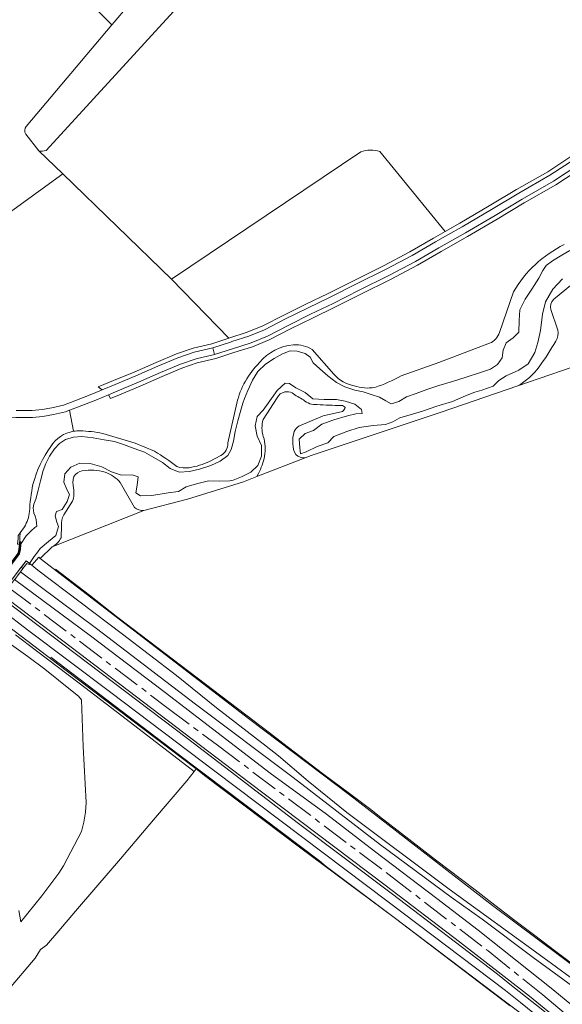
# Model space of a CAD drawing. Header units: metres. Extents: x 201541 to 204988, y 387833 to 394342.
# Tile 38 of 214: x 203297 to 203492, y 389340 to 389694. Entities that reach past the tile are written whole.
import ezdxf

# ---------------------------------------------------------------- set-up
doc = ezdxf.new("R2010")
doc.units = ezdxf.units.M
doc.linetypes.add('AM-AS', pattern=[16, 10, -2, 2, -2])
for name, color, linetype, lineweight in [('B-WE-AM-AS_SPOOR-G', 10, 'AM-AS', 18), ('B-WE-GK-KADEMUUR-GV', 150, 'Continuous', 35), ('B-WE-GR-BOS_GEMENGD-GV', 40, 'Continuous', 13), ('B-WE-GR-BOS_LOOF-GV', 40, 'Continuous', 13), ('B-WE-GR-BOUWLAND-GV', 80, 'Continuous', 13), ('B-WE-GR-GRAS-GV', 60, 'Continuous', 13), ('B-WE-GR-GROENVOORZIENING-GV', 80, 'Continuous', 18), ('B-WE-GR-HOUTWAL-GV', 40, 'Continuous', 13), ('B-WE-GW-TALUD_KRUIN-G', 90, 'Continuous', 18), ('B-WE-IE-TERREINAFSCHEIDING_KUNSTMATIG_HEKWERK-G', 20, 'IE-TERREINAFSCHEIDING-KUNSTMATIG', 18), ('B-WE-IE-TERREINAFSCHEIDING_KUNSTMATIG_MUUR-G', 90, 'IE-TERREINAFSCHEIDING-KUNSTMATIG-DICHT', 18), ('B-WE-IE-TERREINAFSCHEIDING_KUNSTMATIG_MUUR-GV', 90, 'Continuous', 18), ('B-WE-OG-TERREIN_CULTUURSCHEIDING-GV', 7, 'Continuous', 18), ('B-WE-OG-WATER-GV', 130, 'Continuous', 18), ('B-WE-OG-WATER_SLOOT-GV', 120, 'Continuous', 18), ('B-WE-OG-WEG-GV', 7, 'Continuous', 18), ('B-WE-VH-ONVERHARD-GV', 252, 'Continuous', 18), ('B-WE-VH-VERHARDING_FUNDERING_ZAND-GV', 7, 'Continuous', 18), ('B-WE-VH-VERHARDING_GESLOTEN-GV', 252, 'Continuous', 18), ('B-WE-VH-VERHARDING_HALFVERHARDING-GV', 252, 'Continuous', 18)]:
    doc.layers.add(name, color=color, linetype=linetype, lineweight=lineweight)
doc.linetypes.add('IE-TERREINAFSCHEIDING-KUNSTMATIG', pattern='A,4,[82,NLCS.SHX,S=0.75,R=90,X=0,Y=0],4,-2', length=10)
doc.linetypes.add('IE-TERREINAFSCHEIDING-KUNSTMATIG-DICHT', pattern='A,8,-1,[82,NLCS.SHX,S=0.75,R=90,X=0,Y=0],-1', length=10)

msp = doc.modelspace()

# ---------------------------------------------------------------- linework, layer by layer
at = {"layer": 'B-WE-AM-AS_SPOOR-G'}
msp.add_lwpolyline([(203292.973, 389489.619), (203349.834, 389446.512), (203368.013, 389432.924), (203429.738, 389386.249), (203465.281, 389358.929), (203484.947, 389343.153), (203502.53, 389328.457), (203518.823, 389314.339), (203538.728, 389296.281), (203556.585, 389279.322), (203562.548, 389273.535), (203578.898, 389257.386), (203596.978, 389239.222)], dxfattribs=at)
at = {"layer": 'B-WE-GK-KADEMUUR-GV'}
msp.add_lwpolyline([(203283.389, 389484.873), (203284.574, 389485.542), (203284.674, 389485.691), (203296.715, 389501.71), (203297.143, 389503.142), (203297.275, 389505.047), (203297.337, 389505.936), (203297.295, 389505.951), (203297.207, 389505.969), (203296.988, 389505.96), (203296.938, 389505.238), (203296.907, 389504.298), (203296.808, 389503.242), (203296.398, 389501.87), (203284.394, 389485.901), (203283.269, 389485.171), (203280.209, 389484.888), (203279.87, 389484.806), (203279.927, 389484.715), (203280.398, 389484.5), (203281.894, 389484.687)], close=True, dxfattribs=at)
at = {"layer": 'B-WE-GR-BOS_GEMENGD-GV'}
for points in [[(203295.719, 389553.199), (203301.475, 389553.195), (203304.96, 389553.548), (203308.55, 389554.22), (203312.697, 389555.161), (203316.784, 389556.744), (203323.42, 389559.335), (203326.56, 389560.654), (203325.192, 389561.706), (203330.679, 389564.01), (203338.116, 389567.064), (203345.932, 389570.544), (203353.234, 389573.613), (203359.234, 389575.717), (203365.975, 389577.233), (203372.144, 389579.263), (203351.509, 389600.504), (203312.501, 389638.352), (203251.153, 389593.841)], [(203316.284, 389545.763), (203314.89, 389553.329), (203313.429, 389552.763), (203309.057, 389551.771), (203305.316, 389551.071), (203301.6, 389550.695), (203295.61, 389550.699), (203290.85, 389551.111), (203290.957, 389552.356), (203291.065, 389553.601)], [(203296.355, 389508.263), (203297.104, 389509.315), (203298.623, 389511.447)]]:
    msp.add_lwpolyline(points, dxfattribs=at)
for points in [[(203308.187, 389540.363, -0.2180618), (203316.284, 389545.763)], [(203301.716, 389526.659, -0.0965839), (203308.187, 389540.363)], [(203300.466, 389516.88, -0.0374556), (203301.716, 389526.659)], [(203298.623, 389511.447, 0.1189484), (203300.466, 389516.88)]]:
    msp.add_lwpolyline(points, format="xyb", dxfattribs=at)
at = {"layer": 'B-WE-GR-BOS_LOOF-GV'}
for points in [[(203419.541, 389646.188), (203351.509, 389600.504), (203372.144, 389579.263), (203378.74, 389581.365), (203384.279, 389583.667), (203391.817, 389587.489), (203399.718, 389591.437), (203407.81, 389595.334), (203417.112, 389600.044), (203427.72, 389605.288), (203437.189, 389610.271), (203445.602, 389615.21), (203449.854, 389617.609), (203426.347, 389646.322)], [(203500.341, 389641.451), (203489.554, 389634.417), (203478.278, 389627.928), (203468.512, 389622.093), (203457.909, 389615.839), (203448.345, 389610.443), (203439.862, 389605.464), (203430.22, 389600.389), (203419.573, 389595.126), (203410.246, 389590.403), (203402.141, 389586.499), (203394.289, 389582.576), (203386.582, 389578.669), (203380.635, 389576.195), (203373.877, 389574.043), (203367.436, 389571.932), (203360.752, 389570.422), (203355.211, 389568.479), (203348.117, 389565.495), (203340.28, 389562.007), (203332.788, 389558.931), (203329.526, 389557.56), (203328.84, 389558.899), (203324.359, 389557.017), (203317.69, 389554.414), (203314.89, 389553.329), (203316.284, 389545.763)], [(203469.329, 389581.312), (203474.394, 389595.909)], [(203402.024, 389575.229), (203409.872, 389566.272)], [(203434.047, 389565.724), (203447.595, 389570.507), (203465.821, 389577.436)], [(203371.787, 389541.567), (203374.957, 389555.877)], [(203326.8, 389544.97), (203338.465, 389541.477), (203345.444, 389538.619)], [(203365.155, 389534.912), (203369.227, 389537.094)]]:
    msp.add_lwpolyline(points, dxfattribs=at)
for points in [[(203426.347, 389646.322, 0.1810102), (203419.541, 389646.188)], [(203474.394, 389595.909, -0.1480968), (203492.612, 389612.902)], [(203465.821, 389577.436, 0.2316141), (203469.329, 389581.312)], [(203383.111, 389570.468, -0.2080297), (203395.359, 389576.823)], [(203395.359, 389576.823, -0.1499642), (203402.024, 389575.229)], [(203374.957, 389555.877, -0.1379697), (203383.111, 389570.468)], [(203409.872, 389566.272, 0.1608462), (203417.174, 389562.073)], [(203424.544, 389561.545, 0.0492057), (203434.047, 389565.724)], [(203417.174, 389562.073, 0.1185636), (203424.544, 389561.545)], [(203316.284, 389545.763, -0.0503367), (203318.633, 389545.899)], [(203318.633, 389545.899, -0.0529598), (203326.8, 389544.97)], [(203369.227, 389537.094, 0.2620884), (203371.787, 389541.567)], [(203345.444, 389538.619, -0.0186716), (203353.457, 389533.102)], [(203353.457, 389533.102, 0.1146864), (203357.859, 389532.687)], [(203357.859, 389532.687, 0.0667292), (203365.155, 389534.912)]]:
    msp.add_lwpolyline(points, format="xyb", dxfattribs=at)
at = {"layer": 'B-WE-GR-BOUWLAND-GV'}
for points in [[(203299.257, 389655.328), (203330.015, 389691.864), (203329.672, 389692.209), (203303.805, 389718.182), (203277.322, 389742.947), (203246.686, 389720.516), (203217.779, 389699.351), (203188.27, 389677.637), (203130.555, 389635.654), (203129.625, 389635.643), (203127.429, 389636.846), (203126.279, 389634.129), (203124.887, 389630.841), (203151.418, 389611.52), (203152.857, 389610.472), (203157.732, 389606.824)], [(203358.778, 389703.982), (203306.432, 389646.737)], [(203426.347, 389646.322), (203449.854, 389617.609), (203455.159, 389620.602), (203465.703, 389626.823), (203475.496, 389632.673), (203486.676, 389639.107), (203495.729, 389645.02), (203502.25, 389649.227), (203506.619, 389652.362), (203512.923, 389658.531), (203520.682, 389666.725), (203529.485, 389676.577), (203536.491, 389683.816), (203543.024, 389689.522), (203548.975, 389694.694)], [(203157.732, 389606.824), (203178.193, 389591.276), (203189.148, 389583.315), (203197.066, 389577.39), (203197.157, 389577.495), (203198.508, 389579.058), (203202.284, 389576.417), (203214.514, 389567.863), (203216.318, 389566.601), (203251.153, 389593.841), (203312.501, 389638.352), (203303.801, 389646.607), (203299.108, 389652.631)], [(203303.801, 389646.607), (203312.501, 389638.352), (203351.509, 389600.504), (203419.541, 389646.188)], [(203503.106, 389571.464), (203475.891, 389562.096), (203448.436, 389552.646), (203401.718, 389537.105), (203399.544, 389536.257), (203382.159, 389529.475), (203377.381, 389527.611), (203357.221, 389521.342), (203341.577, 389517.264), (203308.658, 389504.19), (203304.378, 389500.129), (203304.306, 389500.053), (203379.667, 389442.095), (203415.417, 389415.054), (203466.895, 389375.259), (203498.488, 389351.707)], [(203473.179, 389339.18), (203464.202, 389346.029), (203431.534, 389370.956), (203397.989, 389395.833), (203363.386, 389422.048), (203360.303, 389424.383), (203359.64, 389423.508), (203357.038, 389420.136), (203345.074, 389406.121), (203333.11, 389392.105), (203324.285, 389381.738), (203317.051, 389373.214), (203311.013, 389366.223), (203306.567, 389361.074), (203304.46, 389359.515), (203302.542, 389356.378), (203292.511, 389344.553), (203282.48, 389332.728)]]:
    msp.add_lwpolyline(points, dxfattribs=at)
for points in [[(203299.108, 389652.631, -0.326707), (203299.257, 389655.328)], [(203306.432, 389646.737, -0.1595651), (203303.801, 389646.607)], [(203419.541, 389646.188, -0.1810102), (203426.347, 389646.322)]]:
    msp.add_lwpolyline(points, format="xyb", dxfattribs=at)
at = {"layer": 'B-WE-GR-GRAS-GV'}
for points in [[(203303.805, 389718.182), (203329.672, 389692.209), (203330.015, 389691.864), (203330.866, 389692.875), (203335.526, 389698.41)], [(203514.402, 389335.168), (203484.951, 389356.74), (203451.269, 389381.197), (203414.558, 389408.763), (203400.655, 389419.983), (203389.913, 389429.119), (203385.493, 389432.608), (203367.617, 389446.313), (203353.29, 389457.923), (203333.828, 389472.883), (203303.407, 389495.823), (203301.317, 389497.643), (203300.645, 389498.148), (203300.318, 389497.861), (203299.729, 389498.072), (203299.481, 389498.268), (203298.113, 389496.447), (203297.186, 389495.216), (203324.498, 389474.846), (203360.096, 389447.662), (203395.163, 389421.298), (203426.567, 389397.129), (203451.995, 389378.231), (203463.142, 389370.332), (203481.515, 389356.598), (203517.892, 389329.937)], [(203519.606, 389333.556), (203511.662, 389340.408), (203499.037, 389351.298), (203498.488, 389351.707), (203466.895, 389375.259), (203415.417, 389415.054), (203379.667, 389442.095), (203304.306, 389500.053), (203304.301, 389500.056), (203303.765, 389500.469), (203301.317, 389497.643), (203303.407, 389495.823), (203333.828, 389472.883), (203353.29, 389457.923), (203367.617, 389446.313), (203385.493, 389432.608), (203389.913, 389429.119), (203400.655, 389419.983), (203414.558, 389408.763), (203451.269, 389381.197), (203484.951, 389356.74), (203514.402, 389335.168)], [(203517.892, 389329.937), (203481.515, 389356.598), (203463.142, 389370.332), (203451.995, 389378.231), (203426.567, 389397.129), (203395.163, 389421.298), (203360.096, 389447.662), (203324.498, 389474.846), (203297.186, 389495.216), (203296.957, 389494.911), (203296.738, 389494.621), (203295.164, 389492.529), (203295.133, 389492.488), (203322.336, 389472.197), (203349.251, 389451.836), (203366.234, 389438.851), (203386.922, 389422.892), (203407.149, 389408.115), (203424.421, 389394.844), (203446.875, 389377.783), (203461.667, 389366.386), (203488.514, 389345.089), (203504.209, 389332.169)], [(203491.235, 389333.533), (203480.111, 389342.654), (203455.007, 389362.198), (203428.302, 389382.616), (203379.345, 389419.482), (203312.459, 389470.429), (203292.714, 389485.375), (203290.883, 389486.842), (203290.247, 389485.997), (203357.289, 389435.264), (203397.106, 389404.775), (203430.437, 389379.704), (203468.649, 389350.562), (203472.531, 389347.531), (203484.876, 389337.602)], [(203484.876, 389337.602), (203472.531, 389347.531), (203468.649, 389350.562), (203430.437, 389379.704), (203397.106, 389404.775), (203357.289, 389435.264), (203290.247, 389485.997), (203290.064, 389485.754), (203288.746, 389483.961), (203288.933, 389483.828), (203289.908, 389482.966), (203289.73, 389482.363), (203290.789, 389481.282), (203299.773, 389474.339), (203329.708, 389451.833), (203367.01, 389423.588), (203429.34, 389376.606), (203471.494, 389344.719), (203476.949, 389340.425), (203485.04, 389333.866)], [(203282.48, 389332.728), (203292.511, 389344.553), (203302.542, 389356.378), (203304.46, 389359.515), (203306.567, 389361.074), (203311.013, 389366.223), (203317.051, 389373.214), (203324.285, 389381.738), (203333.11, 389392.105), (203345.074, 389406.121), (203357.038, 389420.136), (203359.64, 389423.508), (203360.303, 389424.383), (203313.628, 389459.745), (203290.353, 389477.55), (203287.794, 389479.507), (203286.976, 389479.094), (203284.911, 389476.133), (203281.994, 389471.95), (203277.012, 389464.806)], [(203485.04, 389333.866), (203476.949, 389340.425), (203471.494, 389344.719), (203429.34, 389376.606), (203367.01, 389423.588), (203329.708, 389451.833), (203299.773, 389474.339), (203290.789, 389481.282), (203289.73, 389482.363), (203289.142, 389481.317), (203287.794, 389479.507), (203290.353, 389477.55), (203313.628, 389459.745), (203360.303, 389424.383), (203363.386, 389422.048), (203397.989, 389395.833), (203431.534, 389370.956), (203464.202, 389346.029), (203473.179, 389339.18)], [(203286.726, 389474.162), (203299.876, 389464.831), (203305.976, 389460.275), (203315.842, 389452.334), (203318.029, 389450.517), (203319.123, 389449.273), (203319.798, 389432.456), (203320.855, 389412.351), (203320.557, 389408.89), (203319.965, 389405.196), (203319.13, 389401.847), (203312.63, 389389.508), (203311.002, 389386.916), (203304.913, 389378.743), (203297.346, 389369.374), (203296.62, 389373.54)]]:
    msp.add_lwpolyline(points, dxfattribs=at)
at = {"layer": 'B-WE-GR-GROENVOORZIENING-GV'}
for points in [[(203316.377, 389529.511, 0.1234118), (203316.325, 389525.298)], [(203319.423, 389531.575, 0.2127317), (203316.377, 389529.511)], [(203327.691, 389531.017, 0.1177733), (203319.423, 389531.575)], [(203333.1, 389527.407, 0.1153237), (203327.691, 389531.017)], [(203316.325, 389525.298, -0.1264206), (203315.945, 389520.664)], [(203341.577, 389517.264, -0.218252), (203338.207, 389518.421)], [(203312.754, 389515.698, 0.1516245), (203311.934, 389511.926)], [(203311.797, 389507.451, -0.141217), (203308.658, 389504.19)]]:
    msp.add_lwpolyline(points, format="xyb", dxfattribs=at)
for points in [[(203338.207, 389518.421), (203333.1, 389527.407)], [(203315.945, 389520.664), (203312.754, 389515.698)], [(203308.658, 389504.19), (203341.577, 389517.264)], [(203311.934, 389511.926), (203311.797, 389507.451)]]:
    msp.add_lwpolyline(points, dxfattribs=at)
at = {"layer": 'B-WE-GR-HOUTWAL-GV'}
for points in [[(203306.432, 389646.737), (203358.778, 389703.982), (203362.356, 389711.211), (203351.428, 389716.899), (203344.162, 389707.967), (203335.526, 389698.41), (203330.866, 389692.875), (203330.015, 389691.864), (203299.257, 389655.328)], [(203299.108, 389652.631), (203303.801, 389646.607)], [(203497.598, 389600.478), (203488.749, 389593.125)], [(203487.775, 389589.55), (203490.295, 389582.148)], [(203475.891, 389562.096), (203503.106, 389571.464)], [(203389.453, 389557.763), (203384.437, 389549.989)], [(203397.208, 389547.639), (203406.014, 389551.305), (203412.962, 389552.933)], [(203382.159, 389529.475), (203399.544, 389536.257)], [(203382.708, 389530.56), (203382.159, 389529.475)]]:
    msp.add_lwpolyline(points, dxfattribs=at)
for points in [[(203299.257, 389655.328, 0.326707), (203299.108, 389652.631)], [(203303.801, 389646.607, 0.1595651), (203306.432, 389646.737)], [(203488.749, 389593.125, 0.2420294), (203487.775, 389589.55)], [(203490.295, 389582.148, -0.181265), (203489.639, 389578.231)], [(203489.639, 389578.231, -0.0270509), (203483.558, 389568.94)], [(203483.558, 389568.94, -0.105499), (203475.891, 389562.096)], [(203392.27, 389559.901, 0.2586208), (203389.453, 389557.763)], [(203394.875, 389559.567, 0.1389919), (203392.27, 389559.901)], [(203398.932, 389557.107, -0.0563579), (203394.875, 389559.567)], [(203403.877, 389555.374, -0.2182544), (203398.932, 389557.107)], [(203412.471, 389555.047, -0.0094116), (203403.877, 389555.374)], [(203413.923, 389554.315, 0.2238625), (203412.471, 389555.047)], [(203412.962, 389552.933, 0.1514566), (203413.923, 389554.315)], [(203384.437, 389549.989, 0.1524773), (203384.488, 389543.896)], [(203395.629, 389545.739, -0.1372398), (203397.208, 389547.639)], [(203384.488, 389543.896, -0.1268253), (203384.952, 389536.798)], [(203395.121, 389541.293, -0.1084863), (203395.629, 389545.739)], [(203396.197, 389537.389, -0.1527777), (203395.121, 389541.293)], [(203384.952, 389536.798, -0.0699533), (203382.708, 389530.56)], [(203399.544, 389536.257, -0.2007599), (203396.197, 389537.389)]]:
    msp.add_lwpolyline(points, format="xyb", dxfattribs=at)
at = {"layer": 'B-WE-GW-TALUD_KRUIN-G'}
for points in [[(203298.113, 389496.447), (203297.186, 389495.216), (203324.498, 389474.846), (203360.096, 389447.662), (203395.163, 389421.298), (203426.567, 389397.129), (203451.995, 389378.231), (203463.142, 389370.332), (203481.515, 389356.598), (203517.892, 389329.937)], [(203509.775, 389311.903), (203510.021, 389312.926), (203510.071, 389313.476), (203509.953, 389314.3), (203509.807, 389314.756), (203509.71, 389314.642), (203504.04, 389319.596), (203504.757, 389320.425), (203501.981, 389322.94), (203491.814, 389331.846), (203484.876, 389337.602), (203472.531, 389347.531), (203468.649, 389350.562), (203430.437, 389379.704), (203397.106, 389404.775), (203357.289, 389435.264), (203290.247, 389485.997), (203290.064, 389485.754)]]:
    msp.add_lwpolyline(points, dxfattribs=at)
at = {"layer": 'B-WE-IE-TERREINAFSCHEIDING_KUNSTMATIG_HEKWERK-G'}
for points in [[(203498.765, 389351.836), (203489.129, 389359.049), (203482.037, 389364.481), (203474.874, 389369.941), (203467.637, 389375.349), (203460.564, 389380.911), (203446.309, 389391.753), (203436.788, 389399.106), (203427.26, 389406.476), (203422.603, 389410.12), (203415.43, 389415.549), (203405.75, 389422.794), (203391.491, 389433.599), (203386.676, 389437.357), (203331.733, 389479.2), (203322.016, 389486.808), (203309.762, 389496.208)], [(203296.62, 389373.54), (203297.346, 389369.374), (203304.913, 389378.743), (203311.002, 389386.916), (203312.63, 389389.508), (203319.13, 389401.847), (203319.965, 389405.196), (203320.557, 389408.89), (203320.855, 389412.351), (203319.798, 389432.456), (203319.123, 389449.273), (203318.029, 389450.517), (203315.842, 389452.334), (203305.976, 389460.275), (203299.876, 389464.831), (203286.726, 389474.162)], [(203303.026, 389466.864), (203295.473, 389472.593)], [(203318.321, 389455.193), (203303.026, 389466.864)], [(203308.102, 389464.618), (203358.929, 389425.873), (203363.656, 389422.296), (203404.721, 389391.281), (203407.071, 389389.315), (203431.534, 389370.956), (203472, 389340.239), (203476.812, 389336.687), (203494.136, 389323.737), (203509.775, 389311.903), (203514.792, 389308.38), (203516.539, 389307.799), (203517.718, 389308.566)], [(203333.617, 389443.523), (203318.321, 389455.193)], [(203359.64, 389423.508), (203333.617, 389443.523)], [(203357.038, 389420.136), (203359.64, 389423.508)], [(203345.074, 389406.121), (203357.038, 389420.136)], [(203333.11, 389392.105), (203345.074, 389406.121)], [(203324.285, 389381.738), (203333.11, 389392.105)], [(203317.051, 389373.214), (203324.285, 389381.738)], [(203311.013, 389366.223), (203317.051, 389373.214)], [(203306.567, 389361.074), (203311.013, 389366.223)], [(203302.542, 389356.378), (203304.46, 389359.515)], [(203304.46, 389359.515), (203306.567, 389361.074)], [(203292.511, 389344.553), (203302.542, 389356.378)]]:
    msp.add_lwpolyline(points, dxfattribs=at)
at = {"layer": 'B-WE-IE-TERREINAFSCHEIDING_KUNSTMATIG_MUUR-G'}
for points in [[(203301.317, 389497.643), (203299.265, 389499.183), (203296.333, 389495.376)], [(203301.317, 389497.643), (203299.265, 389499.183), (203296.333, 389495.376)], [(203296.957, 389494.911), (203298.113, 389496.447)], [(203296.957, 389494.911), (203298.113, 389496.447)]]:
    msp.add_lwpolyline(points, dxfattribs=at)
at = {"layer": 'B-WE-IE-TERREINAFSCHEIDING_KUNSTMATIG_MUUR-GV'}
msp.add_lwpolyline([(203300.519, 389498.242), (203300.024, 389498.613), (203299.265, 389499.183), (203299.162, 389499.052), (203297.909, 389497.452), (203297.494, 389496.922), (203298.113, 389496.447), (203299.481, 389498.268), (203299.729, 389498.072), (203300.318, 389497.861), (203300.645, 389498.148)], close=True, dxfattribs=at)
at = {"layer": 'B-WE-OG-TERREIN_CULTUURSCHEIDING-GV'}
msp.add_lwpolyline([(203296.62, 389373.54), (203297.346, 389369.374), (203304.913, 389378.743), (203311.002, 389386.916), (203312.63, 389389.508), (203319.13, 389401.847), (203319.965, 389405.196), (203320.557, 389408.89), (203320.855, 389412.351), (203319.798, 389432.456), (203319.123, 389449.273), (203318.029, 389450.517), (203315.842, 389452.334), (203305.976, 389460.275), (203299.876, 389464.831), (203286.726, 389474.162)], dxfattribs=at)
at = {"layer": 'B-WE-OG-WATER-GV'}
for points in [[(203494.686, 389610.756), (203491.733, 389609.113), (203488.423, 389607.071), (203486.11, 389605.39), (203484.975, 389603.552), (203483.474, 389600.837), (203480.989, 389596.829), (203478.587, 389593.26), (203476.609, 389589.381), (203476.468, 389585.625), (203476.304, 389581.4), (203474.311, 389579.419), (203471.779, 389577.609), (203470.689, 389574.903), (203470.272, 389572.147), (203468.621, 389569.763), (203466.085, 389568.109), (203462.504, 389566.857), (203457.338, 389565.251), (203452.471, 389563.691), (203447.602, 389562.196), (203443.242, 389560.778), (203439.389, 389559.389), (203435.978, 389558.102), (203433.213, 389556.496), (203430.405, 389555.685), (203428.458, 389556.706), (203426.197, 389558.054), (203423.228, 389558.956), (203420.342, 389559.964), (203417.333, 389560.597), (203413.733, 389561.726), (203410.737, 389563.287), (203407.658, 389565.661), (203404.81, 389568.203), (203402.356, 389570.355), (203401.267, 389572.427), (203399.522, 389573.759), (203396.677, 389574.638), (203394.112, 389574.674), (203391.369, 389573.564), (203388.409, 389571.96), (203385.235, 389569.947), (203382.526, 389567.278), (203380.61, 389564.15), (203378.935, 389560.427), (203377.692, 389557.536), (203377.154, 389555.86), (203376.123, 389552.523), (203375.338, 389549.583), (203374.416, 389545.746), (203373.794, 389542.228), (203372.944, 389539.28), (203371.751, 389537.127), (203369.035, 389535.045), (203365.598, 389533.47), (203361.593, 389532.19), (203357.945, 389531.269), (203354.307, 389531.125), (203351.057, 389532.36), (203348.243, 389534.571), (203345.176, 389536.39), (203341.762, 389538.235), (203338.039, 389539.597), (203334.288, 389541.082), (203331.048, 389542.134), (203327.324, 389542.667), (203323.333, 389543.443), (203319.257, 389543.935), (203316.313, 389543.67), (203313.355, 389542.855), (203311.201, 389541.399), (203309.481, 389539.444), (203307.698, 389536.808), (203306.344, 389534.215), (203305.4, 389531.695), (203304.41, 389527.967), (203303.562, 389524.634), (203302.727, 389521.321), (203301.969, 389519.523), (203301.794, 389518.279), (203301.998, 389516.378), (203302.479, 389515.253), (203302.824, 389514.08), (203303.031, 389512.681), (203303.137, 389511.672), (203302.353, 389511.133), (203301.046, 389509.982), (203299.271, 389508.215), (203297.275, 389505.047), (203297.143, 389503.142), (203296.715, 389501.71)], [(203296.158, 389495.144), (203297.494, 389496.922), (203297.909, 389497.452), (203299.162, 389499.052), (203299.265, 389499.183), (203300.024, 389498.613), (203300.519, 389498.242), (203302.088, 389500.713), (203303.429, 389502.399), (203304.284, 389503.579), (203307.329, 389506.111), (203309.99, 389508.316), (203310.874, 389511.486), (203310.342, 389513.152), (203309.669, 389515.323), (203310.117, 389516.925), (203312.241, 389517.702), (203313.993, 389520.578), (203314.819, 389523.089), (203313.882, 389524.811), (203312.786, 389527.515), (203313.206, 389530.441), (203315.331, 389532.927), (203318.571, 389534.315), (203322.268, 389534.141), (203326.422, 389533.049), (203329.926, 389531.226), (203333.516, 389529.979), (203337.41, 389530.069), (203339.467, 389529.376), (203339.213, 389526.349), (203338.698, 389523.591), (203340.398, 389522.525), (203344.465, 389522.737), (203350.324, 389523.672), (203354.054, 389524.105), (203356.713, 389525.768), (203360.493, 389526.926), (203364.836, 389527.94), (203368.91, 389527.832), (203372.509, 389527.982), (203373.595, 389528.168), (203376.628, 389529.421), (203380.018, 389531.093), (203382.497, 389533.522), (203383.855, 389536.846), (203383.799, 389540.663), (203382.285, 389543.971), (203381.598, 389547.682), (203382.25, 389551.044), (203384.425, 389553.381), (203386.8, 389556.682), (203389.447, 389560.413), (203392.391, 389563.119), (203393.844, 389562.896), (203396.205, 389561.453), (203399.582, 389559.764), (203402.32, 389557.5), (203406.351, 389557.26), (203410.751, 389557.16), (203413.844, 389556.554), (203417.345, 389555.494), (203419.73, 389553.549), (203420.033, 389552.192), (203417.745, 389552.084), (203414.707, 389551.366), (203409.884, 389549.885), (203405.461, 389548.314), (203402.533, 389546.091), (203399.574, 389545.023), (203397.362, 389542.906), (203397.63, 389539.852), (203397.815, 389537.65), (203399.925, 389538.446), (203403.787, 389540.298), (203407.666, 389541.667), (203409.837, 389543.867), (203414.458, 389545.644), (203418.929, 389547.124), (203424.002, 389547.905), (203428.368, 389548.182), (203431.081, 389549.141), (203433.587, 389550.651), (203437.29, 389551.709), (203441.66, 389553.024), (203446.868, 389554.787), (203452.463, 389556.507), (203457.125, 389558.5), (203460.476, 389559.825), (203463.004, 389560.617), (203467.053, 389561.957), (203469.104, 389564.011), (203471.769, 389565.706), (203476.339, 389567.717), (203479.649, 389570.046), (203482.021, 389574.11), (203483.165, 389577.652), (203484.038, 389581.978), (203484.823, 389587.926), (203485.915, 389592.335), (203488.52, 389596.835), (203491.995, 389600.59)]]:
    msp.add_lwpolyline(points, dxfattribs=at)
at = {"layer": 'B-WE-OG-WATER_SLOOT-GV'}
for points in [[(203297.275, 389505.047), (203299.271, 389508.215), (203301.046, 389509.982), (203302.353, 389511.133), (203303.137, 389511.672), (203303.031, 389512.681), (203302.824, 389514.08), (203302.479, 389515.253), (203301.998, 389516.378), (203301.794, 389518.279), (203301.969, 389519.523), (203302.727, 389521.321), (203303.562, 389524.634), (203304.41, 389527.967), (203305.4, 389531.695), (203306.344, 389534.215), (203307.698, 389536.808), (203309.481, 389539.444), (203311.201, 389541.399), (203313.355, 389542.855), (203316.313, 389543.67), (203319.257, 389543.935), (203323.333, 389543.443), (203327.324, 389542.667), (203331.048, 389542.134), (203334.288, 389541.082), (203338.039, 389539.597), (203341.762, 389538.235), (203345.176, 389536.39), (203348.243, 389534.571), (203351.057, 389532.36), (203354.307, 389531.125), (203357.945, 389531.269), (203361.593, 389532.19), (203365.598, 389533.47), (203369.035, 389535.045), (203371.751, 389537.127), (203372.944, 389539.28), (203373.794, 389542.228), (203374.416, 389545.746), (203375.338, 389549.583), (203376.123, 389552.523), (203377.154, 389555.86), (203377.692, 389557.536), (203378.935, 389560.427), (203380.61, 389564.15), (203382.526, 389567.278), (203385.235, 389569.947), (203388.409, 389571.96), (203391.369, 389573.564), (203394.112, 389574.674), (203396.677, 389574.638), (203399.522, 389573.759), (203401.267, 389572.427), (203402.356, 389570.355), (203404.81, 389568.203), (203407.658, 389565.661), (203410.737, 389563.287), (203413.733, 389561.726), (203417.333, 389560.597), (203420.342, 389559.964), (203423.228, 389558.956), (203426.197, 389558.054), (203428.458, 389556.706), (203430.405, 389555.685), (203433.213, 389556.496), (203435.978, 389558.102), (203439.389, 389559.389), (203443.242, 389560.778), (203447.602, 389562.196), (203452.471, 389563.691), (203457.338, 389565.251), (203462.504, 389566.857), (203466.085, 389568.109), (203468.621, 389569.763), (203470.272, 389572.147), (203470.689, 389574.903), (203471.779, 389577.609), (203474.311, 389579.419), (203476.304, 389581.4), (203476.468, 389585.625), (203476.609, 389589.381), (203478.587, 389593.26), (203480.989, 389596.829), (203483.474, 389600.837), (203484.975, 389603.552), (203486.11, 389605.39), (203488.423, 389607.071), (203491.733, 389609.113), (203494.686, 389610.756)], [(203491.995, 389600.59), (203488.52, 389596.835), (203485.915, 389592.335), (203484.823, 389587.926), (203484.038, 389581.978), (203483.165, 389577.652), (203482.021, 389574.11), (203479.649, 389570.046), (203476.339, 389567.717), (203471.769, 389565.706), (203469.104, 389564.011), (203467.053, 389561.957), (203463.004, 389560.617), (203460.476, 389559.825), (203457.125, 389558.5), (203452.463, 389556.507), (203446.868, 389554.787), (203441.66, 389553.024), (203437.29, 389551.709), (203433.587, 389550.651), (203431.081, 389549.141), (203428.368, 389548.182), (203424.002, 389547.905), (203418.929, 389547.124), (203414.458, 389545.644), (203409.837, 389543.867), (203407.666, 389541.667), (203403.787, 389540.298), (203399.925, 389538.446), (203397.815, 389537.65), (203397.63, 389539.852), (203397.362, 389542.906), (203399.574, 389545.023), (203402.533, 389546.091), (203405.461, 389548.314), (203409.884, 389549.885), (203414.707, 389551.366), (203417.745, 389552.084), (203420.033, 389552.192), (203419.73, 389553.549), (203417.345, 389555.494), (203413.844, 389556.554), (203410.751, 389557.16), (203406.351, 389557.26), (203402.32, 389557.5), (203399.582, 389559.764), (203396.205, 389561.453), (203393.844, 389562.896), (203392.391, 389563.119), (203389.447, 389560.413), (203386.8, 389556.682), (203384.425, 389553.381), (203382.25, 389551.044), (203381.598, 389547.682), (203382.285, 389543.971), (203383.799, 389540.663), (203383.855, 389536.846), (203382.497, 389533.522), (203380.018, 389531.093), (203376.628, 389529.421), (203373.595, 389528.168), (203372.509, 389527.982), (203368.91, 389527.832), (203364.836, 389527.94), (203360.493, 389526.926), (203356.713, 389525.768), (203354.054, 389524.105), (203350.324, 389523.672), (203344.465, 389522.737), (203340.398, 389522.525), (203338.698, 389523.591), (203339.213, 389526.349), (203339.467, 389529.376), (203337.41, 389530.069), (203333.516, 389529.979), (203329.926, 389531.226), (203326.422, 389533.049), (203322.268, 389534.141), (203318.571, 389534.315), (203315.331, 389532.927), (203313.206, 389530.441), (203312.786, 389527.515), (203313.882, 389524.811), (203314.819, 389523.089), (203313.993, 389520.578), (203312.241, 389517.702), (203310.117, 389516.925), (203309.669, 389515.323), (203310.342, 389513.152), (203310.874, 389511.486), (203309.99, 389508.316), (203307.329, 389506.111), (203304.284, 389503.579), (203303.429, 389502.399), (203302.088, 389500.713), (203300.519, 389498.242)], [(203488.749, 389593.125), (203497.598, 389600.478)], [(203474.394, 389595.909), (203469.329, 389581.312)], [(203490.295, 389582.148), (203487.775, 389589.55)], [(203409.872, 389566.272), (203402.024, 389575.229)], [(203465.821, 389577.436), (203447.595, 389570.507), (203434.047, 389565.724)], [(203399.544, 389536.257), (203401.718, 389537.105), (203448.436, 389552.646), (203475.891, 389562.096)], [(203384.437, 389549.989), (203389.453, 389557.763)], [(203374.957, 389555.877), (203371.787, 389541.567)], [(203412.962, 389552.933), (203406.014, 389551.305), (203397.208, 389547.639)], [(203345.444, 389538.619), (203338.465, 389541.477), (203326.8, 389544.97)], [(203369.227, 389537.094), (203365.155, 389534.912)], [(203341.577, 389517.264), (203357.221, 389521.342), (203377.381, 389527.611), (203382.159, 389529.475), (203382.708, 389530.56)], [(203333.1, 389527.407), (203338.207, 389518.421)], [(203312.754, 389515.698), (203315.945, 389520.664)], [(203298.623, 389511.447), (203297.104, 389509.315), (203296.988, 389507.579), (203296.988, 389505.96), (203297.207, 389505.969), (203297.295, 389505.951), (203297.337, 389505.936), (203297.275, 389505.047)], [(203311.797, 389507.451), (203311.934, 389511.926)], [(203300.519, 389498.242), (203300.645, 389498.148), (203301.317, 389497.643), (203303.765, 389500.469), (203304.301, 389500.056), (203304.306, 389500.053), (203304.378, 389500.129), (203308.658, 389504.19)]]:
    msp.add_lwpolyline(points, dxfattribs=at)
for points in [[(203492.612, 389612.902, 0.1480968), (203474.394, 389595.909)], [(203487.775, 389589.55, -0.2420294), (203488.749, 389593.125)], [(203489.639, 389578.231, 0.181265), (203490.295, 389582.148)], [(203469.329, 389581.312, -0.2316141), (203465.821, 389577.436)], [(203395.359, 389576.823, 0.2080297), (203383.111, 389570.468)], [(203402.024, 389575.229, 0.1499642), (203395.359, 389576.823)], [(203483.558, 389568.94, 0.0270509), (203489.639, 389578.231)], [(203383.111, 389570.468, 0.1379697), (203374.957, 389555.877)], [(203475.891, 389562.096, 0.105499), (203483.558, 389568.94)], [(203417.174, 389562.073, -0.1608462), (203409.872, 389566.272)], [(203434.047, 389565.724, -0.0492057), (203424.544, 389561.545)], [(203424.544, 389561.545, -0.1185636), (203417.174, 389562.073)], [(203389.453, 389557.763, -0.2586208), (203392.27, 389559.901)], [(203392.27, 389559.901, -0.1389919), (203394.875, 389559.567)], [(203394.875, 389559.567, 0.0563579), (203398.932, 389557.107)], [(203398.932, 389557.107, 0.2182544), (203403.877, 389555.374)], [(203403.877, 389555.374, 0.0094116), (203412.471, 389555.047)], [(203412.471, 389555.047, -0.2238625), (203413.923, 389554.315)], [(203413.923, 389554.315, -0.1514566), (203412.962, 389552.933)], [(203384.488, 389543.896, -0.1524773), (203384.437, 389549.989)], [(203397.208, 389547.639, 0.1372398), (203395.629, 389545.739)], [(203316.284, 389545.763, 0.2180618), (203308.187, 389540.363)], [(203318.633, 389545.899, 0.0503367), (203316.284, 389545.763)], [(203326.8, 389544.97, 0.0529598), (203318.633, 389545.899)], [(203384.952, 389536.798, 0.1268253), (203384.488, 389543.896)], [(203395.629, 389545.739, 0.1084863), (203395.121, 389541.293)], [(203308.187, 389540.363, 0.0965839), (203301.716, 389526.659)], [(203371.787, 389541.567, -0.2620884), (203369.227, 389537.094)], [(203395.121, 389541.293, 0.1527777), (203396.197, 389537.389)], [(203353.457, 389533.102, 0.0186716), (203345.444, 389538.619)], [(203382.708, 389530.56, 0.0699533), (203384.952, 389536.798)], [(203396.197, 389537.389, 0.2007599), (203399.544, 389536.257)], [(203357.859, 389532.687, -0.1146864), (203353.457, 389533.102)], [(203365.155, 389534.912, -0.0667292), (203357.859, 389532.687)], [(203316.325, 389525.298, -0.1234118), (203316.377, 389529.511)], [(203316.377, 389529.511, -0.2127317), (203319.423, 389531.575)], [(203319.423, 389531.575, -0.1177733), (203327.691, 389531.017)], [(203327.691, 389531.017, -0.1153237), (203333.1, 389527.407)], [(203301.716, 389526.659, 0.0374556), (203300.466, 389516.88)], [(203315.945, 389520.664, 0.1264206), (203316.325, 389525.298)], [(203338.207, 389518.421, 0.218252), (203341.577, 389517.264)], [(203300.466, 389516.88, -0.1189484), (203298.623, 389511.447)], [(203311.934, 389511.926, -0.1516245), (203312.754, 389515.698)], [(203308.658, 389504.19, 0.141217), (203311.797, 389507.451)]]:
    msp.add_lwpolyline(points, format="xyb", dxfattribs=at)
at = {"layer": 'B-WE-OG-WEG-GV'}
for points in [[(203495.729, 389645.02), (203486.676, 389639.107), (203475.496, 389632.673), (203465.703, 389626.823), (203455.159, 389620.602), (203449.854, 389617.609), (203445.602, 389615.21), (203437.189, 389610.271), (203427.72, 389605.288), (203417.112, 389600.044), (203407.81, 389595.334), (203399.718, 389591.437), (203391.817, 389587.489), (203384.279, 389583.667), (203378.74, 389581.365), (203372.144, 389579.263), (203365.975, 389577.233), (203359.234, 389575.717), (203353.234, 389573.613), (203345.932, 389570.544), (203338.116, 389567.064), (203330.679, 389564.01), (203325.192, 389561.706), (203326.56, 389560.654), (203331.254, 389562.625), (203338.706, 389565.685), (203346.528, 389569.167), (203353.773, 389572.213), (203359.648, 389574.273), (203366.304, 389575.77), (203372.647, 389577.849), (203373.191, 389578.022), (203379.257, 389579.955), (203384.907, 389582.304), (203392.491, 389586.149), (203400.379, 389590.09), (203408.474, 389593.989), (203417.783, 389598.703), (203428.402, 389603.952), (203437.918, 389608.96), (203446.35, 389613.91), (203450.819, 389616.431), (203455.909, 389619.303), (203466.469, 389625.533), (203476.255, 389631.379), (203487.461, 389637.828), (203496.546, 389643.762)], [(203497.907, 389641.665), (203488.769, 389635.696), (203477.519, 389629.222), (203467.746, 389623.383), (203457.159, 389617.138), (203447.597, 389611.743), (203439.133, 389606.775), (203429.538, 389601.725), (203418.902, 389596.467), (203409.582, 389591.748), (203401.48, 389587.846), (203393.615, 389583.916), (203385.954, 389580.032), (203380.118, 389577.605), (203373.416, 389575.47), (203366.969, 389573.357), (203360.338, 389571.866), (203354.672, 389569.879), (203347.521, 389566.872), (203339.69, 389563.386), (203332.213, 389560.316), (203328.84, 389558.899), (203329.526, 389557.56), (203332.788, 389558.931), (203340.28, 389562.007), (203348.117, 389565.495), (203355.211, 389568.479), (203360.752, 389570.422), (203367.436, 389571.932), (203373.877, 389574.043), (203380.635, 389576.195), (203386.582, 389578.669), (203394.289, 389582.576), (203402.141, 389586.499), (203410.246, 389590.403), (203419.573, 389595.126), (203430.22, 389600.389), (203439.862, 389605.464), (203448.345, 389610.443), (203457.909, 389615.839), (203468.512, 389622.093), (203478.278, 389627.928), (203489.554, 389634.417), (203500.341, 389641.451)]]:
    msp.add_lwpolyline(points, dxfattribs=at)
at = {"layer": 'B-WE-VH-ONVERHARD-GV'}
msp.add_lwpolyline([(203296.938, 389505.238), (203296.988, 389505.96), (203296.988, 389507.579), (203297.104, 389509.315), (203296.355, 389508.263), (203296.419, 389507.618), (203296.375, 389507.249), (203296.122, 389505.162)], close=True, dxfattribs=at)
at = {"layer": 'B-WE-VH-VERHARDING_FUNDERING_ZAND-GV'}
for points in [[(203496.546, 389643.762), (203487.461, 389637.828), (203476.255, 389631.379), (203466.469, 389625.533), (203455.909, 389619.303), (203450.819, 389616.431), (203446.35, 389613.91), (203437.918, 389608.96), (203428.402, 389603.952), (203417.783, 389598.703), (203408.474, 389593.989), (203400.379, 389590.09), (203392.491, 389586.149), (203384.907, 389582.304), (203379.257, 389579.955), (203373.191, 389578.022), (203372.647, 389577.849), (203366.304, 389575.77), (203366.969, 389573.357), (203373.416, 389575.47), (203380.118, 389577.605), (203385.954, 389580.032), (203393.615, 389583.916), (203401.48, 389587.846), (203409.582, 389591.748), (203418.902, 389596.467), (203429.538, 389601.725), (203439.133, 389606.775), (203447.597, 389611.743), (203457.159, 389617.138), (203467.746, 389623.383), (203477.519, 389629.222), (203488.769, 389635.696), (203497.907, 389641.665)], [(203295.61, 389550.699), (203301.6, 389550.695), (203305.316, 389551.071), (203309.057, 389551.771), (203313.429, 389552.763), (203314.89, 389553.329), (203317.69, 389554.414), (203324.359, 389557.017), (203328.84, 389558.899), (203332.213, 389560.316), (203339.69, 389563.386), (203347.521, 389566.872), (203354.672, 389569.879), (203360.338, 389571.866), (203366.969, 389573.357), (203366.304, 389575.77), (203359.648, 389574.273), (203353.773, 389572.213), (203346.528, 389569.167), (203338.706, 389565.685), (203331.254, 389562.625), (203326.56, 389560.654), (203323.42, 389559.335), (203316.784, 389556.744), (203312.697, 389555.161), (203308.55, 389554.22), (203304.96, 389553.548), (203301.475, 389553.195), (203295.719, 389553.199)]]:
    msp.add_lwpolyline(points, dxfattribs=at)
at = {"layer": 'B-WE-VH-VERHARDING_GESLOTEN-GV'}
msp.add_lwpolyline([(203289.452, 389486.221), (203290.064, 389485.754), (203290.247, 389485.997), (203290.883, 389486.842), (203291.03, 389487.037), (203291.223, 389487.293), (203292.1, 389488.459), (203293.649, 389490.516), (203294.413, 389491.531), (203295.133, 389492.488), (203295.164, 389492.529), (203296.738, 389494.621), (203296.957, 389494.911), (203297.186, 389495.216), (203298.113, 389496.447), (203297.494, 389496.922), (203296.158, 389495.144), (203294.261, 389492.62), (203290.515, 389487.636)], close=True, dxfattribs=at)
at = {"layer": 'B-WE-VH-VERHARDING_HALFVERHARDING-GV'}
msp.add_lwpolyline([(203504.209, 389332.169), (203488.514, 389345.089), (203461.667, 389366.386), (203446.875, 389377.783), (203424.421, 389394.844), (203407.149, 389408.115), (203386.922, 389422.892), (203366.234, 389438.851), (203349.251, 389451.836), (203322.336, 389472.197), (203295.133, 389492.488), (203294.413, 389491.531), (203293.649, 389490.516), (203292.1, 389488.459), (203291.223, 389487.293), (203291.03, 389487.037), (203290.883, 389486.842), (203292.714, 389485.375), (203312.459, 389470.429), (203379.345, 389419.482), (203428.302, 389382.616), (203455.007, 389362.198), (203480.111, 389342.654), (203491.235, 389333.533)], dxfattribs=at)

doc.saveas('drawing.dxf')
